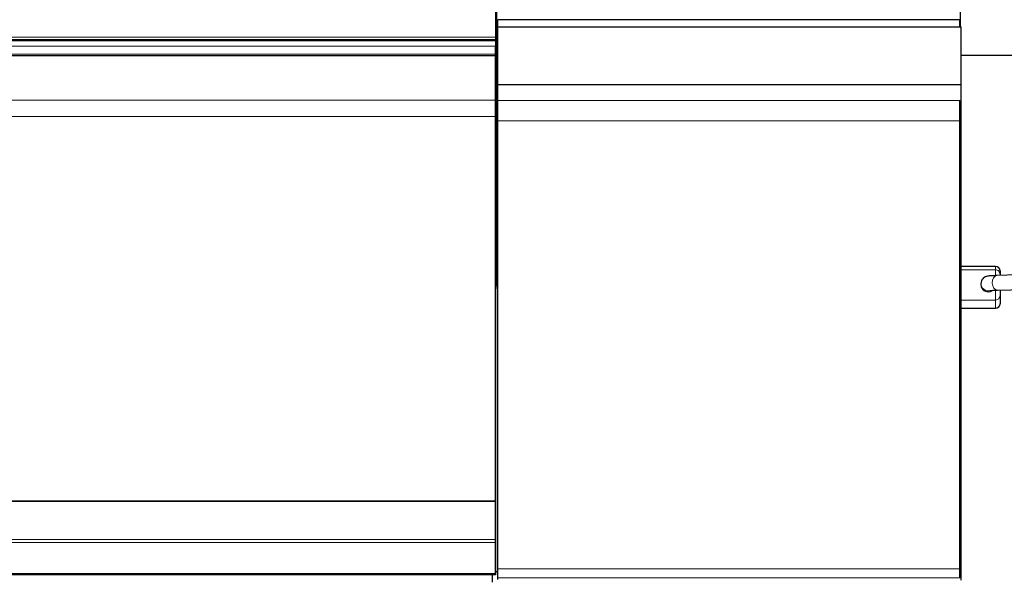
# Model space of a CAD drawing. Header units: inches. Extents: x 0 to 23760, y -13 to 16800.
# Tile 156 of 256: x 6397 to 7479, y 13572 to 14185. Entities that reach past the tile are written whole.
import ezdxf

# ---------------------------------------------------------------- set-up
doc = ezdxf.new("R2010")
doc.units = ezdxf.units.IN
doc.layers.add('1', color=7, linetype='Continuous', true_color=0xffffff)
doc.layers.add('254', color=7, linetype='Continuous', true_color=0xffffff)
doc.styles.add('latin_extended', font='simplex.shx')
doc.dimstyles.get("Standard").update_dxf_attribs({"dimtxt": 0.18, "dimasz": 0.18, "dimexe": 0.18, "dimexo": 0.0625, "dimgap": 0.09, "dimtad": 0, "dimtih": 1, "dimtoh": 1, "dimdec": 4, "dimzin": 0, "dimdsep": 46, "dimtxsty": 'Standard', "dimcen": 0.09, "dimadec": 0, "dimazin": 0, "dimtfac": 1, "dimtdec": 4, "dimtofl": 0, "dimtmove": 0, "dimatfit": 3, "dimfxl": 1, "dimtolj": 1, "dimtzin": 0, "dimarcsym": 0})

# ---------------------------------------------------------------- blocks, each defined once
blk = doc.blocks.new('_U6')
at = {"layer": '254', "color": 3, "linetype": 'Continuous', "lineweight": 13, "transparency": 16777216}
for p, q in [((9418.4, 14012), (9418.4, 10289)), ((1178.7, 12276), (1178.7, 10289)), ((1318.7, 10329), (9278.4, 10329))]:
    blk.add_line(p, q, dxfattribs=at)
at = {"layer": '254', "color": 3, "transparency": 16777216}
for points in [[(1318.7, 10352.3), (1318.7, 10305.7), (1178.7, 10329)], [(9278.4, 10305.7), (9278.4, 10352.3), (9418.4, 10329)]]:
    blk.add_solid(points, dxfattribs=at)
at = {"layer": 'Defpoints', "color": 0, "transparency": 16777216}
for p in [(9418.4, 14052), (1178.7, 12316), (9418.4, 10329)]:
    blk.add_point(p, dxfattribs=at)
at = {"layer": '254', "color": 2, "lineweight": 13, "transparency": 16777216, "insert": (5051.9, 10539), "char_height": 140, "attachment_point": 1, "style": 'latin_extended'}
blk.add_mtext('\\A1;8240', dxfattribs=at)

msp = doc.modelspace()

# ---------------------------------------------------------------- linework, layer by layer
at = {"layer": '1', "color": 2, "linetype": 'Continuous', "lineweight": 25}
for p, q in [((7430.286, 14177.2), (7430.286, 14251.491)), ((6919.786, 14202.869), (6919.786, 14165.755)), ((6920.946, 14193.787), (6920.946, 14022.712)), ((6922.286, 14177.2), (6922.286, 14185.016)), ((7429.786, 14185.016), (6922.286, 14185.016)), ((6922.286, 14177.2), (7431.286, 14177.2)), ((6922.286, 14113.87), (6922.286, 14177.2)), ((7429.786, 14177.2), (7429.786, 14185.016)), ((7431.286, 14113.87), (7431.286, 14177.2)), ((6919.786, 14165.755), (6919.786, 14163.199)), ((6919.786, 14161.896), (5780.786, 14161.896)), ((6919.786, 14163.199), (6919.786, 14161.895)), ((6919.786, 14161.896), (6919.786, 14144.912)), ((6919.786, 14147.068), (6919.786, 14155.974)), ((6919.786, 14145.752), (6919.786, 14147.068)), ((6919.786, 14145.597), (6919.786, 14145.752)), ((6919.786, 14145.484), (6919.786, 14145.597)), ((6919.786, 14096.64), (6919.786, 14145.484)), ((6919.786, 14144.912), (6919.786, 14138.679)), ((7431.29, 14146), (7764.955, 14146)), ((6919.786, 14138.679), (6919.786, 14117.755)), ((6919.786, 14117.755), (6919.786, 14074.045)), ((6922.286, 14109.787), (6922.286, 14113.87)), ((6922.286, 14113.87), (7431.286, 14113.87)), ((7431.286, 13593.368), (7431.286, 14113.87)), ((6922.286, 14096.297), (6922.286, 14109.792)), ((6919.786, 14078.9), (6919.786, 14096.64)), ((6922.286, 14074.122), (6922.286, 14096.297)), ((7429.786, 14074.122), (7429.786, 14096.297)), ((6919.786, 13657.138), (6919.786, 14078.9)), ((6919.786, 14074.045), (6919.786, 13593.994)), ((6922.286, 13582.468), (6922.286, 14074.122)), ((7429.786, 13582.468), (7429.786, 14074.122)), ((6919.78, 14022.712), (6920.946, 14022.712)), ((6920.946, 13896.421), (6920.946, 14022.712)), ((7468.838, 13914.261), (7431.287, 13914.261)), ((7493.434, 13904.902), (7470.414, 13904.206)), ((7473.838, 13909.261), (7473.838, 13909.238)), ((7473.838, 13909.238), (7473.838, 13905.469)), ((7473.838, 13905.469), (7473.838, 13904.309)), ((7452.838, 13895.449), (7452.838, 13894.402)), ((7470.898, 13888.213), (7500.283, 13889.102)), ((7473.838, 13888.302), (7473.838, 13882.358)), ((7473.838, 13882.358), (7473.838, 13873.391)), ((7473.838, 13873.391), (7473.838, 13873.261)), ((7431.287, 13868.261), (7468.838, 13868.261)), ((5780.786, 13657.138), (6919.786, 13657.138)), ((5780.786, 13656.571), (6919.786, 13656.571)), ((6919.786, 13656.571), (6919.786, 13657.138)), ((6919.786, 13614.43), (6919.786, 13656.571)), ((6919.786, 13611.321), (6919.786, 13614.43)), ((6919.786, 13577.198), (6919.786, 13611.321)), ((6919.786, 13593.994), (6919.786, 13581.193)), ((7429.783, 13593.368), (7431.286, 13593.368)), ((7431.286, 13570.069), (7431.286, 13593.368)), ((6919.786, 13581.193), (6919.786, 13575.701)), ((6922.286, 13572.477), (6922.286, 13582.468)), ((7429.786, 13572.477), (7429.786, 13582.468)), ((6919.786, 13575.701), (5780.786, 13575.701)), ((6916.286, 13575.7), (6916.286, 13567.728)), ((6919.786, 13577.198), (6919.786, 13576.661)), ((6919.786, 13575.701), (6919.786, 13576.661)), ((6922.291, 13578.983), (6919.787, 13578.983)), ((6922.286, 13570.69), (6922.286, 13572.477))]:
    msp.add_line(p, q, dxfattribs=at)
at = {"layer": '1', "color": 110, "linetype": 'Continuous', "lineweight": 13}
for p, q in [((2162.786, 14165.755), (6919.786, 14165.755)), ((2162.786, 14163.199), (6919.786, 14163.199)), ((5780.786, 14155.974), (6919.786, 14155.974)), ((5780.786, 14147.068), (6919.786, 14147.068)), ((5780.786, 14145.752), (6919.786, 14145.752)), ((5780.786, 14145.597), (6919.786, 14145.597)), ((5780.786, 14145.484), (6919.786, 14145.484)), ((5780.786, 14096.64), (6919.786, 14096.64)), ((7429.786, 14096.297), (6922.286, 14096.297)), ((5780.786, 14078.9), (6919.786, 14078.9)), ((7429.786, 14074.122), (6922.286, 14074.122)), ((7468.838, 13914.232), (7431.287, 13914.232)), ((7468.838, 13910.462), (7431.287, 13910.462)), ((7468.838, 13914.261), (7468.838, 13914.232)), ((7468.838, 13910.462), (7468.838, 13914.232)), ((7468.838, 13904.341), (7468.838, 13910.462)), ((7452.838, 13895.484), (7452.838, 13895.449)), ((7468.838, 13877.394), (7468.838, 13888.023)), ((7468.838, 13877.394), (7431.287, 13877.394)), ((7468.838, 13868.428), (7468.838, 13877.394)), ((7468.838, 13868.428), (7431.287, 13868.428)), ((7468.838, 13868.428), (7468.838, 13868.261)), ((5780.786, 13614.43), (6919.786, 13614.43)), ((5780.786, 13611.321), (6919.786, 13611.321)), ((7429.786, 13582.468), (6922.286, 13582.468)), ((5780.786, 13577.198), (6919.786, 13577.198)), ((5780.786, 13576.661), (6919.786, 13576.661)), ((7429.786, 13572.477), (6922.286, 13572.477))]:
    msp.add_line(p, q, dxfattribs=at)
at = {"layer": '1', "color": 2, "linetype": 'Continuous', "lineweight": 25}
for centre, start, end in [((7468.838, 13909.261), 0, 90), ((7468.838, 13873.261), 270, 0)]:
    msp.add_arc(centre, 5, start, end, dxfattribs=at)
for centre, major_axis, ratio, start_param, end_param in [((6676.946, 14029.472), (244, 0), 0.46174861, 6.18569776, 6.22320052), ((6676.946, 13896.421), (244, 0), 0.46174861, 6.18569776, 6.28318531), ((7460.838, 13894.402), (-8, 0), 0.99939083, 0, 2.1818361)]:
    msp.add_ellipse(centre, major_axis=major_axis, ratio=ratio, start_param=start_param, end_param=end_param, dxfattribs=at)
at = {"layer": '1', "color": 110, "linetype": 'Continuous', "lineweight": 13}
for centre, major_axis, ratio, start_param, end_param in [((7468.838, 13909.238), (-5, 0), 0.99872671, 3.14159265, 4.71238898), ((7468.838, 13905.469), (5, 0), 0.99872671, 0, 1.57079633), ((7460.838, 13895.449), (-8, 0), 0.99939083, 0, 1.82379271), ((7470.656, 13896.209), (-0.242, 7.996), 0.67234609, 0.00007073, 3.14156521), ((7468.838, 13882.358), (5, 0), 0.99277481, 4.71238898, 6.28318531), ((7468.838, 13873.391), (-5, 0), 0.99277481, 1.57079633, 3.14159265)]:
    msp.add_ellipse(centre, major_axis=major_axis, ratio=ratio, start_param=start_param, end_param=end_param, dxfattribs=at)
at = {"layer": '1', "color": 2, "linetype": 'Continuous', "lineweight": 25}
for points, knots in [([(7470.414, 13904.206), (7468.975, 13904.163), (7465.047, 13904.018), (7461.691, 13903.776), (7459.696, 13903.514), (7458.044, 13903.038), (7456.395, 13902.229), (7454.656, 13900.752), (7453.208, 13898.388), (7452.854, 13896.524), (7452.838, 13895.449)], [0, 0, 0, 0, 0.17147589, 0.51123207, 0.64214784, 0.6994346, 0.75511372, 0.82684887, 0.90781934, 1, 1, 1, 1]), ([(7462.777, 13887.77), (7462.777, 13887.77), (7462.847, 13887.782), (7463.595, 13887.87), (7466.077, 13888.04), (7468.98, 13888.153), (7470.898, 13888.213)], [0, 0, 0, 0, 0.05023314, 0.24161974, 0.58406254, 1, 1, 1, 1])]:
    msp.add_open_spline(points, degree=3, knots=knots, dxfattribs=at)

# ---------------------------------------------------------------- dimensions: what is measured, and where the dimension line sits
at = {"layer": '254', "color": 2, "linetype": 'Continuous', "lineweight": 13}
dim = msp.add_linear_dim(base=(9418.377, 10328.991), p1=(1178.704, 12315.991), p2=(9418.377, 14051.99), dimstyle='Standard', override={"dimscale": 40, "dimtxt": 3.5, "dimasz": 3.5, "dimexe": 1, "dimexo": 1, "dimgap": 1.75, "dimtad": 1, "dimtih": 1, "dimtoh": 0, "dimdec": 0, "dimlfac": 1, "dimzin": 8, "dimdsep": 46, "dimlunit": 2, "dimtxsty": 'latin_extended', "dimsah": 1, "dimse1": 0, "dimse2": 0, "dimsd1": 0, "dimsd2": 0, "dimclrd": 3, "dimclre": 3, "dimclrt": 2, "dimtol": 0, "dimtm": -0.1, "dimtfac": 0.714286, "dimtdec": 3, "dimtofl": 1, "dimtmove": 0, "dimtzin": 8, "dimlwd": 13, "dimlwe": 13}, dxfattribs=at)
dim.commit()
dim.dimension.update_dxf_attribs({"geometry": '_U6', "text_midpoint": (5298.54, 10328.991), "dimtype": 160})

doc.saveas('drawing.dxf')
